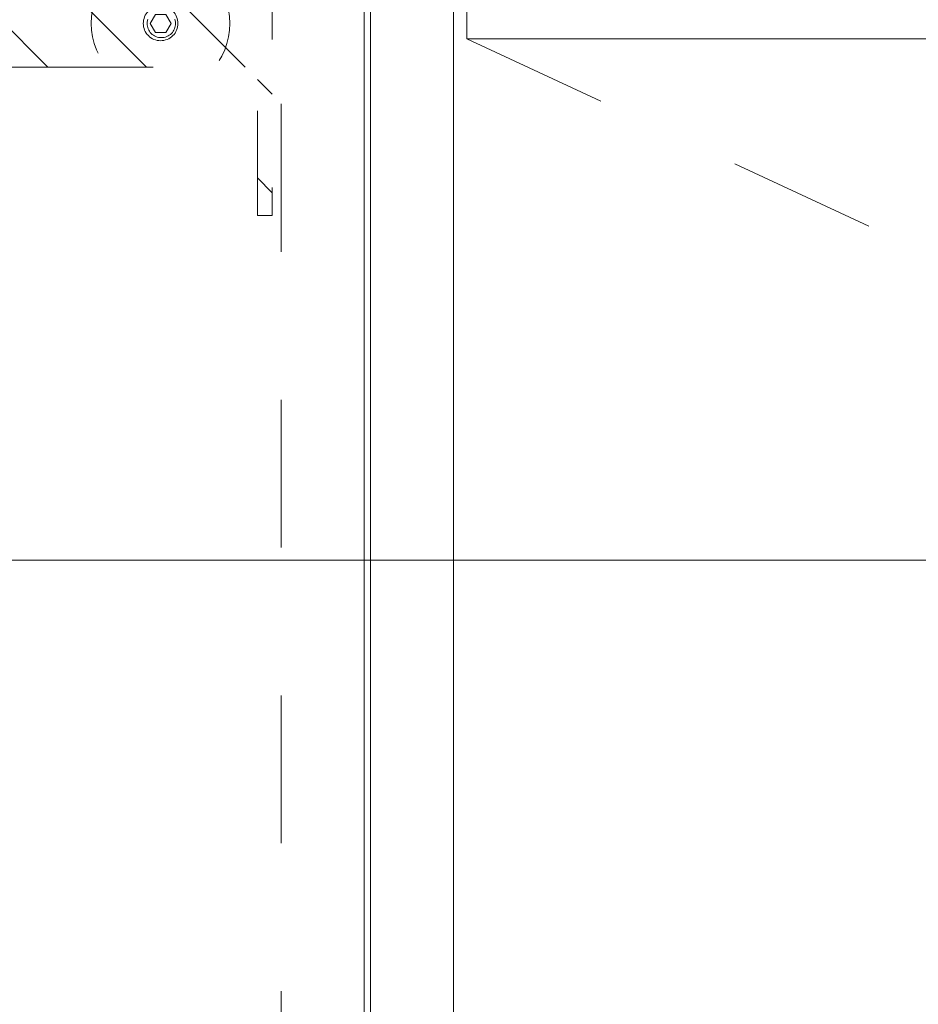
# Model space of a CAD drawing. Header units: inches. Extents: x -467 to -292, y -214 to 28.
# Tile 33 of 81: x -386 to -378, y 9 to 18. Entities that reach past the tile are written whole.
import ezdxf

# ---------------------------------------------------------------- set-up
doc = ezdxf.new("R2010")
doc.units = ezdxf.units.IN
doc.header["$LTSCALE"] = 32
doc.header["$MEASUREMENT"] = 0
doc.linetypes.add('Dash Style-1', pattern=[0.083328, 0.041656, -0.041672])
for name, color, linetype, lineweight in [('DashLine', 7, 'Dash Style-1', 13), ('DashLineFill', 7, 'Dash Style-1', 13), ('Drawing', 7, 'Continuous', 18), ('Metal-Black', 7, 'Continuous', 18), ('None', 7, 'Continuous', 18), ('SolidLine', 7, 'Continuous', 15), ('Wood_1-H', 7, 'Continuous', 13)]:
    doc.layers.add(name, color=color, linetype=linetype, lineweight=lineweight)

# ---------------------------------------------------------------- blocks, each defined once
blk = doc.blocks.new('Group-25')
at = {"layer": 'SolidLine', "flags": 128}
blk.add_lwpolyline([(12, -12.252), (119.9528, -12.252), (119.9528, -25.5591), (12, -25.5591)], close=True, dxfattribs=at)
blk = doc.blocks.new('Group-26')
at = {"layer": 'None'}
blk.add_blockref('Group-25', (0, 0), dxfattribs=at)
blk = doc.blocks.new('SL Overhead (2D)')
at = {"layer": 'None'}
blk.add_blockref('Group-26', (0, 0), dxfattribs=at)
at = {"layer": 'Drawing', "color": 0, "flags": 1}
for tag in ['Tag', 'Catalog', 'Option1', 'Option2', 'Option3', 'Option4', 'Option5', 'Option6', 'Option7', 'Option8', 'Option9', 'Option10', 'Option11', 'Option12', 'Custom', 'FinishGroup', 'Discount', 'Item2', 'Item3', 'Item6', 'Item8', 'Item9', 'Item10', 'Item12', 'Item13', 'Item16', 'Item18', 'Item19', 'Item20', 'Item21', 'Item22', 'Item23', 'Item24', 'Item25', 'Item1', 'Item4', 'Item5', 'Item7', 'Item11', 'Item14', 'Item15', 'Item17']:
    blk.add_attdef(tag, (-82.6696, -130.5265), '', height=0.00709, dxfattribs=at)
blk = doc.blocks.new('1BP8DW-Leveler (2D)')
at = {"layer": 'DashLine', "flags": 128}
for points in [[(0.625, 0), (0.622, -0.0613), (0.613, -0.1219), (0.5981, -0.1814), (0.5774, -0.2392), (0.5512, -0.2946), (0.5197, -0.3472), (0.4831, -0.3965), (0.4419, -0.4419), (0.3965, -0.4831), (0.3472, -0.5197), (0.2946, -0.5512), (0.2392, -0.5774), (0.1814, -0.5981), (0.1219, -0.613), (0.0613, -0.622), (0, -0.625), (-0.0613, -0.622), (-0.1219, -0.613), (-0.1814, -0.5981), (-0.2392, -0.5774), (-0.2946, -0.5512), (-0.3472, -0.5197), (-0.3965, -0.4831), (-0.4419, -0.4419), (-0.4831, -0.3965), (-0.5197, -0.3472), (-0.5512, -0.2946), (-0.5774, -0.2392), (-0.5981, -0.1814), (-0.613, -0.1219), (-0.622, -0.0613), (-0.625, 0), (-0.622, 0.0613), (-0.613, 0.1219), (-0.5981, 0.1814), (-0.5774, 0.2392), (-0.5512, 0.2946), (-0.5197, 0.3472), (-0.4831, 0.3965), (-0.4419, 0.4419), (-0.3965, 0.4831), (-0.3472, 0.5197), (-0.2946, 0.5512), (-0.2392, 0.5774), (-0.1814, 0.5981), (-0.1219, 0.613), (-0.0613, 0.622), (0, 0.625), (0.0613, 0.622), (0.1219, 0.613), (0.1814, 0.5981), (0.2392, 0.5774), (0.2946, 0.5512), (0.3472, 0.5197), (0.3965, 0.4831), (0.4419, 0.4419), (0.4831, 0.3965), (0.5197, 0.3472), (0.5512, 0.2946), (0.5774, 0.2392), (0.5981, 0.1814), (0.613, 0.1219), (0.622, 0.0613)], [(0, 0.1562), (0.0153, 0.1555), (0.0305, 0.1532), (0.0454, 0.1495), (0.0598, 0.1444), (0.0737, 0.1378), (0.0868, 0.1299), (0.0991, 0.1208), (0.1105, 0.1105), (0.1208, 0.0991), (0.1299, 0.0868), (0.1378, 0.0737), (0.1444, 0.0598), (0.1495, 0.0454), (0.1532, 0.0305), (0.1555, 0.0153), (0.1562, 0), (0.1555, -0.0153), (0.1532, -0.0305), (0.1495, -0.0454), (0.1444, -0.0598), (0.1378, -0.0737), (0.1299, -0.0868), (0.1208, -0.0991), (0.1105, -0.1105), (0.0991, -0.1208), (0.0868, -0.1299), (0.0737, -0.1378), (0.0598, -0.1444), (0.0454, -0.1495), (0.0305, -0.1532), (0.0153, -0.1555), (0, -0.1562), (-0.0153, -0.1555), (-0.0305, -0.1532), (-0.0454, -0.1495), (-0.0598, -0.1444), (-0.0737, -0.1378), (-0.0868, -0.1299), (-0.0991, -0.1208), (-0.1105, -0.1105), (-0.1208, -0.0991), (-0.1299, -0.0868), (-0.1378, -0.0737), (-0.1444, -0.0598), (-0.1495, -0.0454), (-0.1532, -0.0305), (-0.1555, -0.0153), (-0.1562, 0), (-0.1555, 0.0153), (-0.1532, 0.0305), (-0.1495, 0.0454), (-0.1444, 0.0598), (-0.1378, 0.0737), (-0.1299, 0.0868), (-0.1208, 0.0991), (-0.1105, 0.1105), (-0.0991, 0.1208), (-0.0868, 0.1299), (-0.0737, 0.1378), (-0.0598, 0.1444), (-0.0454, 0.1495), (-0.0305, 0.1532), (-0.0153, 0.1555)], [(0, 0.0937), (-0.0812, 0.0469), (-0.0812, -0.0469), (0, -0.0938), (0.0812, -0.0469), (0.0812, 0.0469)]]:
    blk.add_lwpolyline(points, close=True, dxfattribs=at)
blk = doc.blocks.new('1BRPX5-Util_Bkt_Sm-F (2D)')
at = {"layer": 'DashLineFill', "linetype": 'Continuous', "lineweight": 13}
h = blk.add_hatch(dxfattribs=at)
h.set_pattern_fill('Steel', color=253, style=0, pattern_type=2)
h.set_pattern_definition([(45, (0, 0), (-1.613, 1.9357), []), (45, (-1.0608, 1.0608), (-0.472346, 0.41676), [])])
edge = h.paths.add_edge_path()
edge.add_line((-4.4685, 4.4134), (-3.1299, 4.4134))
edge.add_line((-3.1299, 4.4134), (-3.1299, -1.8543))
edge.add_line((-3.1299, -1.8543), (-4.4685, -1.8543))
edge.add_line((-4.4685, -1.8543), (-4.4685, -1.9882))
edge.add_line((-4.4685, -1.9882), (-2.4213, -1.9882))
edge.add_line((-2.4213, -1.9882), (-2.4213, -2.3661))
edge.add_arc((-2.3031, -2.3661), 0.1181, 180, 270)
edge.add_line((-2.3031, -2.4843), (2.3031, -2.4843))
edge.add_arc((2.3031, -2.3661), 0.1181, 270, 360)
edge.add_line((2.4213, -2.3661), (2.4213, -1.9882))
edge.add_line((2.4213, -1.9882), (4.4685, -1.9882))
edge.add_line((4.4685, -1.9882), (4.4685, -1.8543))
edge.add_line((4.4685, -1.8543), (3.1299, -1.8543))
edge.add_line((3.1299, -1.8543), (3.1299, 4.4134))
edge.add_line((3.1299, 4.4134), (4.4685, 4.4134))
edge.add_line((4.4685, 4.4134), (4.4685, 4.5472))
edge.add_line((4.4685, 4.5472), (2.4213, 4.5472))
edge.add_line((2.4213, 4.5472), (2.4213, 4.9252))
edge.add_arc((2.3031, 4.9252), 0.1181, 0, 90)
edge.add_line((2.3031, 5.0433), (-2.3031, 5.0433))
edge.add_arc((-2.3031, 4.9252), 0.1181, 90, 180)
edge.add_line((-2.4213, 4.9252), (-2.4213, 4.5472))
edge.add_line((-2.4213, 4.5472), (-4.4685, 4.5472))
edge.add_line((-4.4685, 4.5472), (-4.4685, 4.4134))
at = {"layer": 'DashLineFill', "flags": 128}
blk.add_lwpolyline([(-4.4685, 4.4134), (-3.1299, 4.4134), (-3.1299, -1.8543), (-4.4685, -1.8543), (-4.4685, -1.9882), (-2.4213, -1.9882), (-2.4213, -2.3661, 0.414214), (-2.3031, -2.4843), (2.3031, -2.4843, 0.414214), (2.4213, -2.3661), (2.4213, -1.9882), (4.4685, -1.9882), (4.4685, -1.8543), (3.1299, -1.8543), (3.1299, 4.4134), (4.4685, 4.4134), (4.4685, 4.5472), (2.4213, 4.5472), (2.4213, 4.9252, 0.414214), (2.3031, 5.0433), (-2.3031, 5.0433, 0.414214), (-2.4213, 4.9252), (-2.4213, 4.5472), (-4.4685, 4.5472)], format="xyb", close=True, dxfattribs=at)
at = {"layer": 'SolidLine', "flags": 128}
blk.add_lwpolyline([(-2.6989, -1.1112), (-2.7112, -1.1142), (-2.7236, -1.1161), (-2.7362, -1.1167), (-2.7488, -1.1161), (-2.7613, -1.1142), (-2.7735, -1.1112), (-2.7854, -1.1069), (-2.7968, -1.1015), (-2.8076, -1.095), (-2.8177, -1.0875), (-2.8271, -1.0791), (-2.8356, -1.0697), (-2.8431, -1.0596), (-2.8495, -1.0488), (-2.8549, -1.0374), (-2.8592, -1.0255), (-2.8623, -1.0133), (-2.8641, -1.0008), (-2.8647, -0.9882), (-2.8641, -0.9756), (-2.8623, -0.9631), (-2.8592, -0.9509), (-2.8549, -0.939), (-2.8495, -0.9276), (-2.8431, -0.9168), (-2.8356, -0.9067), (-2.8271, -0.8973), (-2.8177, -0.8889), (-2.8076, -0.8813), (-2.7968, -0.8749), (-2.7854, -0.8695), (-2.7735, -0.8652), (-2.7613, -0.8622), (-2.7488, -0.8603), (-2.7362, -0.8597), (-2.7236, -0.8603), (-2.7112, -0.8622), (-2.6989, -0.8652)], dxfattribs=at)
at = {"layer": 'Metal-Black', "color": 7}
blk.add_blockref('1BP8DW-Leveler (2D)', (-2.7362, -0.9815), dxfattribs=at)
blk = doc.blocks.new('Group-53')
at = {"layer": 'DashLine', "flags": 128}
blk.add_lwpolyline([(10.4528, -18.7795), (10.4528, -0.748), (11.2008, -0.748), (11.2008, -18.7795)], close=True, dxfattribs=at)
at = {"layer": 'SolidLine', "flags": 128}
for points in [[(11.2598, -19.0945), (11.2598, -0.1181), (12.0079, -0.1181), (12.0079, -19.0945)], [(3.8386, -75.748), (3.8386, -0.748), (11.2008, -0.748), (11.2008, -75.748)]]:
    blk.add_lwpolyline(points, close=True, dxfattribs=at)
at = {"layer": 'Wood_1-H', "color": 7, "rotation": 90}
blk.add_blockref('1BRPX5-Util_Bkt_Sm-F (2D)', (8.3858, -5.9843), dxfattribs=at)
blk = doc.blocks.new('Group-54')
at = {"layer": 'DashLine'}
blk.add_line((12.126, -8.8583), (30.0975, -17.2385), dxfattribs=at)
at = {"layer": 'SolidLine', "flags": 128}
blk.add_lwpolyline([(12.126, -8.1102), (31.9554, -8.1102), (31.9554, -8.8583), (12.126, -8.8583)], close=True, dxfattribs=at)
blk = doc.blocks.new('Group-90')
at = {"layer": 'None'}
for name in ['Group-53', 'Group-54']:
    blk.add_blockref(name, (0, 0), dxfattribs=at)
blk = doc.blocks.new('SL Runoff Utility L Desk2 (2D)')
at = {"layer": 'None'}
blk.add_blockref('Group-90', (0, 0), dxfattribs=at)
at = {"layer": 'Drawing', "color": 0, "flags": 1}
for tag in ['Tag', 'Catalog', 'Option1', 'Option2', 'Option3', 'Option4', 'Option5', 'Option6', 'Option7', 'Option8', 'Option9', 'Option10', 'Option11', 'Option12', 'Custom', 'FinishGroup', 'Discount', 'Item2', 'Item3', 'Item6', 'Item9', 'Item10', 'Item12', 'Item13', 'Item16', 'Item19', 'Item20', 'Item21', 'Item22', 'Item23', 'Item24', 'Item25', 'Item8', 'Item18', 'Item1', 'Item4', 'Item5', 'Item7', 'Item11', 'Item14', 'Item15', 'Item17']:
    blk.add_attdef(tag, (-39.5672, -45.141), '', height=0.00709, dxfattribs=at)

msp = doc.modelspace()

# ---------------------------------------------------------------- block references
at = {"layer": 'Drawing'}
msp.add_blockref('SL Overhead (2D)', (-442.1289, 38.4764), dxfattribs=at)

# ---------------------------------------------------------------- next in the draw order: block references
msp.add_blockref('SL Runoff Utility L Desk2 (2D)', (-394.1446, 26.4764), dxfattribs=at)

doc.saveas('drawing.dxf')
